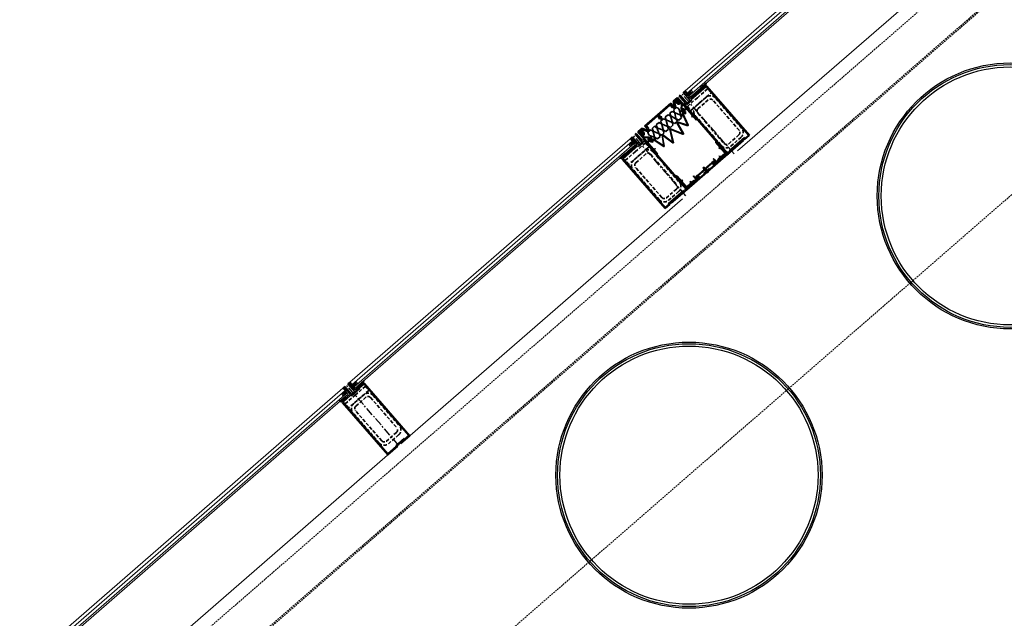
# Model space of a CAD drawing. Header units: millimetres. Extents: x 98667 to 994031, y -2704 to 533009.
# Tile 100 of 153: x 466276 to 469977, y 263790 to 266040. Entities that reach past the tile are written whole.
import ezdxf

# ---------------------------------------------------------------- set-up
doc = ezdxf.new("R2010")
doc.units = ezdxf.units.MM
for name, pattern in [('AP03000E0$0$AWB25X10$0$CENTER', [2, 1.25, -0.25, 0.25, -0.25]), ('AP03000E0$0$CENTER', [50.8, 31.75, -6.35, 6.35, -6.35]), ('AP03000E0$0$HIDDEN', [9.525, 6.35, -3.175]), ('AP03000E0$0$HIDDENX2', [19.05, 12.7, -6.35])]:
    doc.linetypes.add(name, pattern=pattern)
doc.layers.add('A-COL ENCLOUSER INNER', color=1, linetype='Continuous')
doc.layers.add('A-COL ENCLOUSER OUTER', color=6, linetype='Continuous')
for name, color, linetype, lineweight in [('AP03000E0$0$A-FLOR-EDGE', 1, 'AP03000E0$0$HIDDENX2', 15), ('AP03000E0$0$A-GLAZ-FULL-EXTR', 2, 'Continuous', 20), ('AP03000E0$0$A-GLAZ-MULL-EXTR', 3, 'Continuous', 35), ('AP03000E0$0$A-WALL-FNSH', 1, 'Continuous', 15)]:
    doc.layers.add(name, color=color, linetype=linetype, lineweight=lineweight)
doc.layers.add('AP03000E0$0$A-Slab Edge Guide', color=55, linetype='Continuous', lineweight=15, plot=False)

msp = doc.modelspace()

# ---------------------------------------------------------------- linework, layer by layer
at = {"color": 251, "linetype": 'AP03000E0$0$CENTER'}
for p, q in [((468961.1, 265535.3), (468764.3, 265761.7)), ((468779.9, 265377.8), (468583.1, 265604.2)), ((467701.1, 264440), (467504.3, 264666.4))]:
    msp.add_line(p, q, dxfattribs=at)
at = {"layer": 'A-COL ENCLOUSER INNER', "color": 251}
for centre, radius in [((469999.1, 265377.6), 494), ((469999.1, 265377.6), 485), ((468791.6, 264327.9), 494), ((468791.6, 264327.9), 485)]:
    msp.add_circle(centre, radius, dxfattribs=at)
at = {"layer": 'A-COL ENCLOUSER OUTER', "color": 251}
for centre in [(469999.1, 265377.6), (468791.6, 264327.9)]:
    msp.add_circle(centre, 500, dxfattribs=at)
at = {"layer": 'AP03000E0$0$A-FLOR-EDGE', "color": 251, "linetype": 'AP03000E0$0$HIDDEN'}
msp.add_line((461507.2, 258989.4), (576977.7, 359366.5), dxfattribs=at)
at = {"layer": 'AP03000E0$0$A-GLAZ-FULL-EXTR', "color": 251}
for p, q in [((468777.5, 265773.2), (469883.1, 266734.3)), ((469891, 266725.2), (468785.3, 265764.1)), ((468793.2, 265755.1), (469898.9, 266716.2)), ((469902.8, 266711.7), (468797.1, 265750.5)), ((468974.3, 265546.8), (470079.9, 266507.9)), ((468785.3, 265764.1), (468777.5, 265773.2)), ((468785.3, 265764.1), (468794.4, 265772)), ((468794.4, 265772), (468802.3, 265762.9)), ((468796.4, 265769.7), (468800.9, 265773.7)), ((468800.3, 265765.2), (468796.4, 265769.7)), ((468798.9, 265775.9), (468806.8, 265766.9)), ((468804.8, 265769.1), (468800.3, 265765.2)), ((468800.9, 265773.7), (468804.8, 265769.1)), ((468793.2, 265755.1), (468785.3, 265764.1)), ((468802.3, 265762.9), (468793.2, 265755.1)), ((468797.1, 265750.5), (468793.2, 265755.1)), ((467517.5, 264677.9), (468569.9, 265592.8)), ((468577.8, 265583.7), (467525.4, 264668.9)), ((468577.8, 265583.7), (468568.7, 265575.8)), ((468569.9, 265592.8), (468577.8, 265583.7)), ((468585.7, 265574.6), (468577.8, 265583.7)), ((467533.3, 264659.8), (468585.7, 265574.6)), ((468589.6, 265570.1), (467537.2, 264655.3)), ((468564.2, 265571.9), (468572.1, 265562.8)), ((468570.7, 265573.6), (468566.2, 265569.6)), ((468566.2, 265569.6), (468570.1, 265565.1)), ((468568.7, 265575.8), (468576.6, 265566.8)), ((468570.1, 265565.1), (468574.6, 265569)), ((468574.6, 265569), (468570.7, 265573.6)), ((468576.6, 265566.8), (468585.7, 265574.6)), ((468585.7, 265574.6), (468589.6, 265570.1)), ((467714.3, 264451.5), (468766.7, 265366.3)), ((467525.4, 264668.9), (467517.5, 264677.9)), ((467525.4, 264668.9), (467534.5, 264676.7)), ((467533.3, 264659.8), (467525.4, 264668.9)), ((467542.3, 264667.7), (467533.3, 264659.8)), ((467537.2, 264655.3), (467533.3, 264659.8)), ((467534.5, 264676.7), (467542.3, 264667.7)), ((467536.4, 264674.5), (467541, 264678.4)), ((467540.4, 264670), (467536.4, 264674.5)), ((467539, 264680.7), (467546.9, 264671.6)), ((467544.9, 264673.9), (467540.4, 264670)), ((467541, 264678.4), (467544.9, 264673.9)), ((466385.5, 263693.8), (467491.1, 264655)), ((467499, 264645.9), (466393.3, 263684.8)), ((466401.2, 263675.7), (467506.9, 264636.9)), ((467510.8, 264632.3), (466405.1, 263671.2)), ((467485.4, 264634.1), (467493.3, 264625)), ((467491.9, 264635.8), (467487.4, 264631.8)), ((467487.4, 264631.8), (467491.3, 264627.3)), ((467499, 264645.9), (467489.9, 264638)), ((467489.9, 264638), (467497.8, 264629)), ((467491.1, 264655), (467499, 264645.9)), ((467491.3, 264627.3), (467495.8, 264631.2)), ((467495.8, 264631.2), (467491.9, 264635.8)), ((467497.8, 264629), (467506.9, 264636.9)), ((467506.9, 264636.9), (467499, 264645.9)), ((467506.9, 264636.9), (467510.8, 264632.3)), ((466582.3, 263467.4), (467687.9, 264428.6))]:
    msp.add_line(p, q, dxfattribs=at)
at = {"layer": 'AP03000E0$0$A-GLAZ-FULL-EXTR', "color": 251, "linetype": 'Continuous'}
for p, q in [((468788.5, 265760.5), (468788.5, 265766.9)), ((468788.8, 265767.2), (468798.6, 265767.1)), ((468791.6, 265756.9), (468791.7, 265769.6)), ((468792.5, 265770.3), (468795.9, 265770.3)), ((468794.8, 265756.4), (468794.9, 265771.5)), ((468798, 265759.2), (468798, 265767.8)), ((468785.4, 265764), (468801.4, 265763.9)), ((468788.2, 265760.8), (468799.8, 265760.8)), ((468791, 265757.6), (468796.1, 265757.6)), ((468801.2, 265762), (468801.2, 265764.2)), ((468574.4, 265580.7), (468580.4, 265580.7)), ((468575, 265568.7), (468575, 265581.3)), ((468578.1, 265568.1), (468578.2, 265583.2)), ((468570, 265574.4), (468585.3, 265574.3)), ((468570.7, 265577.6), (468583.2, 265577.5)), ((468571.8, 265572.3), (468571.8, 265578.5)), ((468572.8, 265571.2), (468581.7, 265571.2)), ((468575.5, 265568), (468578, 265568)), ((468581.3, 265570.9), (468581.4, 265579.6)), ((468584.5, 265573.6), (468584.5, 265576)), ((467526.7, 264667.4), (467526.7, 264670)), ((467526.7, 264667.4), (467542, 264667.4)), ((467527.4, 264670.6), (467539.9, 264670.5)), ((467529.4, 264664.2), (467538.3, 264664.2)), ((467529.8, 264663.8), (467529.9, 264672.8)), ((467531, 264673.7), (467537.1, 264673.7)), ((467532.2, 264661), (467534.7, 264661)), ((467533, 264660.1), (467533.1, 264675.5)), ((467536.2, 264662.3), (467536.2, 264674.7)), ((467539.4, 264665.1), (467539.4, 264671.1)), ((467491, 264639), (467505.1, 264638.9)), ((467491.6, 264636.1), (467491.6, 264639.5)), ((467491.9, 264635.8), (467505.6, 264635.8)), ((467494.6, 264632.6), (467502, 264632.6)), ((467494.7, 264642.1), (467502.3, 264642.1)), ((467494.8, 264632.4), (467494.8, 264642.3)), ((467497.4, 264629.4), (467498.3, 264629.4)), ((467498, 264629.1), (467498, 264645.1)), ((467498.3, 264645.3), (467499.5, 264645.3)), ((467501.1, 264631.9), (467501.2, 264643.4)), ((467504.3, 264634.6), (467504.3, 264639.7))]:
    msp.add_line(p, q, dxfattribs=at)
at = {"layer": 'AP03000E0$0$A-GLAZ-MULL-EXTR', "color": 251}
for p, q in [((468769.9, 265766.6), (468773.7, 265769.9)), ((468796.2, 265736.4), (468769.9, 265766.6)), ((468773.7, 265769.9), (468796.7, 265743.5)), ((468796.7, 265743.5), (468855.1, 265794.3)), ((468856.2, 265788.6), (468799.9, 265739.7)), ((468834.9, 265783.3), (468855.6, 265801.4)), ((468838.2, 265779.6), (468834.9, 265783.3)), ((468855.1, 265794.3), (468838.2, 265779.6)), ((468855.6, 265801.4), (468855.1, 265794.3)), ((468855.1, 265794.3), (468858.4, 265790.5)), ((468893.6, 265745.6), (468856.2, 265788.6)), ((468858.4, 265790.5), (469019.2, 265605.6)), ((468754.8, 265753.5), (468758.6, 265756.8)), ((468777.8, 265727.1), (468754.8, 265753.5)), ((468758.6, 265756.8), (468784.8, 265726.6)), ((468781.4, 265723.6), (468796.2, 265736.4)), ((468801.9, 265737.4), (468783.4, 265721.4)), ((468799.9, 265739.7), (468801.9, 265737.4)), ((469014.9, 265605.9), (468893.6, 265745.6)), ((468719.6, 265689), (468726.9, 265695.3)), ((468726.9, 265695.3), (468734.2, 265692.3)), ((468734.2, 265692.3), (468737.9, 265688.1)), ((468734.3, 265701.8), (468743.9, 265710.1)), ((468736.3, 265694.2), (468734.3, 265701.8)), ((468740, 265689.9), (468736.3, 265694.2)), ((468743.9, 265710.1), (468751.2, 265707.1)), ((468751.2, 265707.1), (468754.8, 265702.8)), ((468754.8, 265702.8), (468759.6, 265684.6)), ((468765.1, 265705.6), (468766.3, 265722.1)), ((468770.4, 265705.3), (468765.1, 265705.6)), ((468766.3, 265722.1), (468767.3, 265723.1)), ((468767.3, 265723.1), (468780.9, 265707.5)), ((468772.1, 265722.2), (468777.8, 265727.1)), ((468775.4, 265718.4), (468772.1, 265722.2)), ((468775.6, 265702.9), (468774.5, 265703)), ((468936.1, 265533.5), (468775.4, 265718.4)), ((468780.9, 265707.5), (468775.6, 265702.9)), ((468784.8, 265726.6), (468777.7, 265720.3)), ((468777.7, 265720.3), (468777.7, 265720.3)), ((468777.7, 265720.3), (468815.1, 265677.3)), ((468783.4, 265721.4), (468781.4, 265723.6)), ((468685.7, 265659.5), (468695.2, 265667.8)), ((468687.6, 265651.8), (468685.7, 265659.5)), ((468695.2, 265667.8), (468702.5, 265664.8)), ((468702.5, 265664.8), (468706.2, 265660.5)), ((468702.6, 265674.2), (468712.2, 265682.5)), ((468704.6, 265666.6), (468702.6, 265674.2)), ((468708.3, 265662.4), (468704.6, 265666.6)), ((468706.2, 265660.5), (468710.9, 265642.3)), ((468725.7, 265655.2), (468708.3, 265662.4)), ((468712.2, 265682.5), (468719.5, 265679.5)), ((468719.5, 265679.5), (468723.2, 265675.3)), ((468721.6, 265681.4), (468719.6, 265689)), ((468725.3, 265677.1), (468721.6, 265681.4)), ((468723.2, 265675.3), (468727.9, 265657)), ((468740.5, 265667.9), (468725.3, 265677.1)), ((468729.4, 265650.9), (468725.7, 265655.2)), ((468727.9, 265657), (468731.6, 265652.8)), ((468737.9, 265688.1), (468742.6, 265669.8)), ((468738.8, 265649.8), (468748.4, 265658.1)), ((468757.4, 265682.7), (468740, 265689.9)), ((468744.1, 265663.7), (468740.5, 265667.9)), ((468742.6, 265669.8), (468746.3, 265665.5)), ((468748.4, 265658.1), (468744.1, 265663.7)), ((468746.3, 265665.5), (468753.5, 265662.5)), ((468753.5, 265662.5), (468763.1, 265670.9)), ((468761.1, 265678.5), (468757.4, 265682.7)), ((468759.6, 265684.6), (468763.3, 265680.3)), ((468763.1, 265670.9), (468761.1, 265678.5)), ((468763.3, 265680.3), (468770.5, 265677.3)), ((468802.8, 265682.2), (468802.1, 265681.6)), ((468802.1, 265681.6), (468808.7, 265674)), ((468802.8, 265682.2), (468809.4, 265674.7)), ((468804.1, 265679.3), (468803.3, 265678.7)), ((468803.3, 265678.7), (468805.9, 265675.6)), ((468806.7, 265676.3), (468805.9, 265675.6)), ((468809.4, 265674.7), (468808.7, 265674)), ((468815.1, 265677.3), (468936.4, 265537.7)), ((468637, 265617.1), (468646.6, 265625.4)), ((468646.6, 265625.4), (468653.8, 265622.5)), ((468653.8, 265622.5), (468657.5, 265618.2)), ((468654, 265631.9), (468662.4, 265639.2)), ((468655.9, 265624.3), (468654, 265631.9)), ((468659.6, 265620), (468655.9, 265624.3)), ((468657.5, 265618.2), (468662.2, 265600)), ((468677.1, 265612.8), (468659.6, 265620)), ((468662.4, 265639.2), (468668.5, 265635.2)), ((468668.5, 265635.2), (468672.2, 265631)), ((468668.7, 265644.7), (468678.3, 265653)), ((468670.7, 265637.1), (468668.7, 265644.7)), ((468674.4, 265632.8), (468670.7, 265637.1)), ((468672.2, 265631), (468678.1, 265613.7)), ((468691.8, 265625.6), (468674.4, 265632.8)), ((468678.3, 265653), (468685.5, 265650)), ((468685.5, 265650), (468689.2, 265645.8)), ((468691.3, 265647.6), (468687.6, 265651.8)), ((468689.2, 265645.8), (468693.9, 265627.5)), ((468708.8, 265640.4), (468691.3, 265647.6)), ((468695.5, 265621.4), (468691.8, 265625.6)), ((468693.9, 265627.5), (468697.6, 265623.2)), ((468697.4, 265613.8), (468695.5, 265621.4)), ((468697.6, 265623.2), (468704.9, 265620.2)), ((468704.9, 265620.2), (468714.4, 265628.6)), ((468712.4, 265636.2), (468708.8, 265640.4)), ((468710.9, 265642.3), (468714.6, 265638)), ((468714.4, 265628.6), (468712.4, 265636.2)), ((468714.6, 265638), (468721.8, 265635)), ((468721.8, 265635), (468731.4, 265643.3)), ((468731.4, 265643.3), (468729.4, 265650.9)), ((468731.6, 265652.8), (468738.8, 265649.8)), ((468577.5, 265599.3), (468573.7, 265596)), ((468573.7, 265596), (468596.7, 265569.6)), ((468603.7, 265569.1), (468577.5, 265599.3)), ((468592.6, 265612.4), (468588.8, 265609.2)), ((468588.8, 265609.2), (468615, 265579)), ((468615.5, 265586), (468592.6, 265612.4)), ((468618.4, 265581.9), (468603.7, 265569.1)), ((468615, 265579), (468622.2, 265585.2)), ((468621.2, 265590.9), (468615.5, 265586)), ((468620.4, 265579.7), (468618.4, 265581.9)), ((468624.5, 265587.2), (468621.2, 265590.9)), ((468622.2, 265585.2), (468622.2, 265585.2)), ((468622.2, 265585.2), (468659.6, 265542.2)), ((468785.2, 265402.3), (468624.5, 265587.2)), ((468639, 265609.5), (468637, 265617.1)), ((468642.7, 265605.3), (468639, 265609.5)), ((468660.1, 265598.1), (468642.7, 265605.3)), ((468663.8, 265593.8), (468660.1, 265598.1)), ((468662.2, 265600), (468665.9, 265595.7)), ((468665.7, 265586.2), (468663.8, 265593.8)), ((468665.9, 265595.7), (468673.2, 265592.7)), ((468673.2, 265592.7), (468682.7, 265601)), ((468680.8, 265608.6), (468677.1, 265612.8)), ((468678.1, 265613.7), (468681.8, 265609.5)), ((468682.7, 265601), (468680.8, 265608.6)), ((468681.8, 265609.5), (468689, 265606.5)), ((468689, 265606.5), (468697.4, 265613.8)), ((468996.5, 265586), (468936.1, 265533.5)), ((468936.4, 265537.7), (468994.6, 265588.2)), ((468942, 265546.5), (469000.1, 265597.1)), ((468998.3, 265591.5), (468944, 265544.3)), ((468994.6, 265588.2), (468996.5, 265586)), ((469000.3, 265589.2), (468998.3, 265591.5)), ((469000.1, 265597.1), (469002.1, 265594.8)), ((469019.2, 265605.6), (469000.3, 265589.2)), ((469002.1, 265594.8), (469014.9, 265605.9)), ((468596.7, 265569.6), (468538.2, 265518.8)), ((468543.7, 265517), (468599.9, 265565.8)), ((468599.9, 265565.8), (468601.9, 265563.6)), ((468601.9, 265563.6), (468620.4, 265579.7)), ((468656.4, 265555), (468657.2, 265555.6)), ((468656.4, 265555), (468663, 265547.4)), ((468657.2, 265555.6), (468663.7, 265548.1)), ((468659.2, 265553.4), (468659.9, 265554)), ((468659.9, 265554), (468662.5, 265551)), ((468661.8, 265550.3), (468662.5, 265551)), ((468663, 265547.4), (468663.7, 265548.1)), ((468905.5, 265563.2), (468904.8, 265562.6)), ((468904.8, 265562.6), (468911.3, 265555)), ((468905.5, 265563.2), (468912.1, 265555.7)), ((468906.7, 265560.3), (468906, 265559.6)), ((468906, 265559.6), (468908.6, 265556.6)), ((468906.8, 265567.2), (468912, 265561.2)), ((468909.4, 265557.3), (468908.6, 265556.6)), ((468912.1, 265555.7), (468911.3, 265555)), ((468944, 265544.3), (468942, 265546.5)), ((468551.9, 265537.3), (468531.1, 265519.3)), ((468531.1, 265519.3), (468538.2, 265518.8)), ((468538.2, 265518.8), (468555.1, 265533.5)), ((468538.2, 265518.8), (468541.4, 265515)), ((468541.4, 265515), (468702.2, 265330.1)), ((468581.1, 265474), (468543.7, 265517)), ((468555.1, 265533.5), (468551.9, 265537.3)), ((468659.6, 265542.2), (468781, 265402.6)), ((468912.4, 265526.5), (468904.9, 265520)), ((468905.5, 265519.2), (468904.9, 265520)), ((468913.1, 265525.8), (468905.5, 265519.2)), ((468909.5, 265525.3), (468906.5, 265522.7)), ((468907.1, 265522), (468906.5, 265522.7)), ((468910.2, 265524.6), (468909.5, 265525.3)), ((468913.1, 265525.8), (468912.4, 265526.5)), ((468702.5, 265334.3), (468581.1, 265474)), ((468845, 265470.7), (468843.5, 265472.2)), ((468847.4, 265472.8), (468845.9, 265474.3)), ((468852.2, 265477), (468850.7, 265478.5)), ((468854.6, 265479.1), (468853.1, 265480.6)), ((468859.4, 265483.3), (468857.9, 265484.8)), ((468861.8, 265485.3), (468860.3, 265486.8)), ((468866.6, 265489.5), (468865.1, 265491)), ((468869, 265491.6), (468867.5, 265493.1)), ((468873.8, 265495.8), (468872.3, 265497.3)), ((468876.2, 265497.9), (468874.7, 265499.4)), ((468881, 265502), (468879.5, 265503.5)), ((468883.4, 265504.1), (468881.9, 265505.6)), ((468760, 265436.7), (468760.8, 265437.4)), ((468760, 265436.7), (468766.6, 265429.2)), ((468760.8, 265437.4), (468767.3, 265429.8)), ((468762.7, 265435.1), (468763.5, 265435.8)), ((468763.5, 265435.8), (468766.1, 265432.8)), ((468765.4, 265432.1), (468766.1, 265432.8)), ((468818.5, 265447.8), (468817, 265449.3)), ((468823.3, 265451.9), (468821.9, 265453.4)), ((468825.7, 265454), (468824.3, 265455.5)), ((468830.5, 265458.2), (468829.1, 265459.7)), ((468832.9, 265460.3), (468831.5, 265461.8)), ((468837.8, 265464.5), (468836.3, 265466)), ((468840.2, 265466.6), (468838.7, 265468)), ((468771.5, 265398.3), (468713.3, 265347.7)), ((468719.1, 265348.8), (468773.4, 265396)), ((468781, 265402.6), (468722.9, 265352)), ((468724.8, 265349.8), (468785.2, 265402.3)), ((468766.6, 265429.2), (468767.3, 265429.8)), ((468773.4, 265396), (468771.5, 265398.3)), ((468795.4, 265424.8), (468802.9, 265431.4)), ((468796, 265424), (468795.4, 265424.8)), ((468796, 265424), (468803.6, 265430.6)), ((468797, 265427.5), (468800, 265430.1)), ((468797.6, 265426.8), (468797, 265427.5)), ((468800.6, 265429.4), (468800, 265430.1)), ((468803.6, 265430.6), (468802.9, 265431.4)), ((468702.2, 265330.1), (468721, 265346.5)), ((468715.3, 265345.5), (468702.5, 265334.3)), ((468713.3, 265347.7), (468715.3, 265345.5)), ((468721, 265346.5), (468719.1, 265348.8)), ((468722.9, 265352), (468724.8, 265349.8)), ((467498.7, 264661.5), (467494.9, 264658.2)), ((467494.9, 264658.2), (467517.9, 264631.8)), ((467524.9, 264631.3), (467498.7, 264661.5)), ((467513.8, 264674.6), (467510, 264671.4)), ((467510, 264671.4), (467536.2, 264641.2)), ((467536.7, 264648.2), (467513.8, 264674.6)), ((467552.8, 264655.6), (467524.9, 264631.3)), ((467568.8, 264676.1), (467536.7, 264648.2)), ((467540, 264644.5), (467569.8, 264670.4)), ((467548.5, 264665.1), (467569.3, 264683.2)), ((467551.8, 264661.4), (467548.5, 264665.1)), ((467568.8, 264676.1), (467551.8, 264661.4)), ((467554.8, 264653.3), (467552.8, 264655.6)), ((467569.3, 264683.2), (467568.8, 264676.1)), ((467572.1, 264672.3), (467568.8, 264676.1)), ((467569.8, 264670.4), (467607.2, 264627.4)), ((467742.7, 264476.1), (467572.1, 264672.3)), ((467499.5, 264622.5), (467478.7, 264604.4)), ((467517.9, 264631.8), (467485.8, 264603.9)), ((467485.8, 264603.9), (467502.8, 264618.7)), ((467491.3, 264602.1), (467521.1, 264628.1)), ((467502.8, 264618.7), (467499.5, 264622.5)), ((467521.1, 264628.1), (467523.1, 264625.8)), ((467523.1, 264625.8), (467554.8, 264653.3)), ((467536.2, 264641.2), (467540, 264644.5)), ((467607.2, 264627.4), (467738.4, 264476.4)), ((467478.7, 264604.4), (467485.8, 264603.9)), ((467485.8, 264603.9), (467489.1, 264600.2)), ((467489.1, 264600.2), (467659.6, 264403.9)), ((467528.7, 264559.1), (467491.3, 264602.1)), ((467659.9, 264408.2), (467528.7, 264559.1)), ((467738.4, 264476.4), (467706.7, 264448.9)), ((467708.7, 264446.6), (467742.7, 264476.1)), ((467659.6, 264403.9), (467697.4, 264436.8)), ((467691.6, 264435.7), (467659.9, 264408.2)), ((467721.4, 264465.6), (467689.7, 264438)), ((467689.7, 264438), (467691.6, 264435.7)), ((467695.4, 264439), (467723.3, 264463.3)), ((467697.4, 264436.8), (467695.4, 264439)), ((467706.7, 264448.9), (467708.7, 264446.6)), ((467723.3, 264463.3), (467721.4, 264465.6))]:
    msp.add_line(p, q, dxfattribs=at)
at = {"layer": 'AP03000E0$0$A-GLAZ-MULL-EXTR', "color": 251, "linetype": 'AP03000E0$0$HIDDENX2'}
for p, q in [((468861.2, 265779.7), (468823.5, 265746.9)), ((468874.3, 265764.6), (468861.2, 265779.7)), ((468823.5, 265746.9), (468785.7, 265714.1)), ((468798.9, 265699), (468874.3, 265764.6)), ((468855.5, 265748.2), (468817.7, 265715.4)), ((468863.7, 265738.8), (468825.9, 265706)), ((468979.7, 265624.4), (468881.3, 265737.6)), ((468989.1, 265632.6), (468890.7, 265745.8)), ((468785.7, 265714.1), (468798.9, 265699)), ((468815.3, 265680.2), (468913.7, 265566.9)), ((468824.7, 265688.4), (468923.1, 265575.1)), ((468940.7, 265573.9), (468978.5, 265606.7)), ((468948.9, 265564.5), (468986.7, 265597.3)), ((468551.8, 265510.7), (468589.5, 265543.5)), ((468640.4, 265561.2), (468564.9, 265495.6)), ((468583.8, 265512), (468621.5, 265544.8)), ((468589.5, 265543.5), (468627.3, 265576.3)), ((468627.3, 265576.3), (468640.4, 265561.2)), ((468564.9, 265495.6), (468551.8, 265510.7)), ((468592, 265502.6), (468629.7, 265535.4)), ((468647.3, 265534.2), (468745.8, 265421)), ((468656.8, 265542.4), (468755.2, 265429.2)), ((468679.7, 265363.6), (468581.3, 265476.8)), ((468689.1, 265371.8), (468590.7, 265485)), ((468744.5, 265403.3), (468706.8, 265370.5)), ((468752.7, 265393.9), (468715, 265361.1)), ((467537.1, 264628.7), (467574.9, 264661.5)), ((467574.9, 264661.5), (467588, 264646.4)), ((467499.4, 264595.9), (467537.1, 264628.7)), ((467588, 264646.4), (467512.5, 264580.8)), ((467531.4, 264597.2), (467569.1, 264630)), ((467539.6, 264587.8), (467577.3, 264620.6)), ((467595, 264619.4), (467693.4, 264506.1)), ((467604.4, 264627.6), (467702.8, 264514.3)), ((467512.5, 264580.8), (467499.4, 264595.9)), ((467627.3, 264448.7), (467528.9, 264561.9)), ((467636.8, 264456.9), (467538.3, 264570.1)), ((467692.1, 264488.5), (467654.4, 264455.7)), ((467700.3, 264479.1), (467662.6, 264446.3))]:
    msp.add_line(p, q, dxfattribs=at)
at = {"layer": 'AP03000E0$0$A-GLAZ-MULL-EXTR', "color": 251, "linetype": 'Continuous'}
for p, q in [((468836.4, 265784.7), (468839.7, 265780.9)), ((468855.4, 265797.5), (468836.7, 265781.3)), ((468838.8, 265786.8), (468842.1, 265783)), ((468841.2, 265788.9), (468844.5, 265785.1)), ((468843.6, 265790.9), (468846.9, 265787.2)), ((468846, 265793), (468849.3, 265789.2)), ((468848.4, 265795.1), (468851.7, 265791.3)), ((468850.8, 265797.2), (468854.1, 265793.4)), ((468853.2, 265799.3), (468855.3, 265796.8)), ((468855.6, 265801.4), (468855.6, 265801.3)), ((468747.1, 265746.7), (468732.3, 265733.9)), ((468732.3, 265733.9), (468738.1, 265710.6)), ((468736.5, 265732.3), (468741.6, 265711.4)), ((468741.5, 265737.8), (468736.7, 265733.6)), ((468738.5, 265735.1), (468740.8, 265737.2)), ((468747.7, 265724.6), (468738.5, 265735.1)), ((468740.8, 265737.2), (468750, 265726.6)), ((468741.9, 265738.1), (468744.5, 265735)), ((468744.5, 265735), (468743.5, 265734.2)), ((468743.5, 265734.2), (468744.4, 265733.2)), ((468744.4, 265733.2), (468746.2, 265733.1)), ((468744.8, 265740.6), (468748.9, 265744.2)), ((468747.4, 265737.6), (468744.8, 265740.6)), ((468745.5, 265741.3), (468747.9, 265743.3)), ((468754.7, 265730.7), (468745.5, 265741.3)), ((468746.2, 265733.1), (468747.2, 265731.9)), ((468747.2, 265731.9), (468746.2, 265731.1)), ((468746.2, 265731.1), (468747.1, 265730.1)), ((468748, 265747.6), (468746.9, 265746.6)), ((468746.9, 265746.6), (468820, 265662.5)), ((468747.1, 265730.1), (468748.9, 265730)), ((468748.3, 265738.3), (468747.4, 265737.6)), ((468747.9, 265743.3), (468766.3, 265722.1)), ((468821.1, 265663.5), (468748, 265747.6)), ((468749.3, 265737.1), (468748.3, 265738.3)), ((468748.9, 265730), (468749.9, 265728.8)), ((468749.9, 265728.8), (468748.9, 265728)), ((468749.1, 265735.6), (468749.3, 265737.1)), ((468750.1, 265734.5), (468749.1, 265735.6)), ((468751, 265735.2), (468750.1, 265734.5)), ((468752, 265734), (468751, 265735.2)), ((468751.8, 265732.5), (468752, 265734)), ((468752.8, 265731.3), (468751.8, 265732.5)), ((468753.6, 265732.1), (468752.8, 265731.3)), ((468754.6, 265730.9), (468753.6, 265732.1)), ((468754.1, 265727), (468754.6, 265730.9)), ((468722.9, 265725.8), (468673.7, 265683)), ((468719.4, 265718.6), (468678, 265682.6)), ((468721.4, 265718.4), (468729.5, 265709)), ((468722.9, 265725.8), (468736.7, 265709.9)), ((468727.6, 265713.9), (468724.6, 265717.4)), ((468724.7, 265719.1), (468724.8, 265719.1)), ((468729.5, 265715.6), (468726.5, 265719)), ((468729.3, 265713.8), (468729.4, 265713.8)), ((468731.3, 265710.6), (468729.5, 265709)), ((468731.3, 265710.6), (468734, 265707.5)), ((468748.9, 265728), (468749.8, 265727)), ((468749.8, 265727), (468754.1, 265727)), ((468758.2, 265725.4), (468756.5, 265723.9)), ((468762.9, 265721.3), (468759.3, 265725.4)), ((468761.1, 265695.8), (468761.3, 265698.1)), ((468768.9, 265695.2), (468761.1, 265695.8)), ((468761.3, 265698.1), (468762.9, 265699.5)), ((468761.7, 265704.3), (468762.9, 265721.3)), ((468767.4, 265702.4), (468761.7, 265704.3)), ((468762.9, 265699.5), (468764.3, 265697.9)), ((468764.3, 265697.9), (468769.8, 265697.5)), ((468766.3, 265722.1), (468765.1, 265705.6)), ((468765.1, 265705.6), (468770.4, 265705.3)), ((468766.8, 265686.2), (468767.4, 265695.1)), ((468770.2, 265702.2), (468767.4, 265702.4)), ((468767.4, 265695.1), (468768.6, 265695)), ((468768.6, 265695), (468768.5, 265693.3)), ((468768.5, 265693.3), (468770.1, 265693.2)), ((468768.8, 265693.5), (468768.9, 265695.2)), ((468770.3, 265693.4), (468768.8, 265693.5)), ((468770.1, 265693.2), (468770.9, 265693.9)), ((468771.2, 265694.1), (468770.3, 265693.4)), ((468770.9, 265693.9), (468771.6, 265693.1)), ((468771.9, 265693.3), (468771.2, 265694.1)), ((468771.6, 265693.1), (468772.5, 265693.8)), ((468772.7, 265694), (468771.9, 265693.3)), ((468772.5, 265693.8), (468775, 265690.9)), ((468775.8, 265693.8), (468772.7, 265694)), ((468775.1, 265695.4), (468778.6, 265695.1)), ((468781.2, 265703.7), (468775.4, 265698.6)), ((468775.6, 265702.9), (468780.3, 265707)), ((468776.3, 265689.1), (468776.5, 265692.9)), ((468778.6, 265695.1), (468778, 265686.6)), ((468781.4, 265706.9), (468785, 265702.8)), ((468783.8, 265701.8), (468782.3, 265703.6)), ((468785, 265702.8), (468783.8, 265701.8)), ((468624.5, 265640.2), (468673.7, 265683)), ((468632.1, 265642.6), (468673.5, 265678.6)), ((468673.5, 265678.6), (468679.9, 265671.3)), ((468677.6, 265669.3), (468679.9, 265671.3)), ((468677.6, 265669.3), (468678.4, 265668.4)), ((468678, 265682.6), (468684.4, 265675.2)), ((468686.5, 265665.7), (468678.4, 265668.4)), ((468682.6, 265670.7), (468679.7, 265674.2)), ((468684.5, 265672.4), (468681.6, 265675.8)), ((468684.4, 265675.2), (468686.7, 265677.2)), ((468684.4, 265670.6), (468684.4, 265670.6)), ((468686.7, 265677.2), (468687.5, 265676.3)), ((468689.1, 265667.9), (468687.5, 265676.3)), ((468689.1, 265667.9), (468689, 265667.3)), ((468768.7, 265612.3), (468745.2, 265654.3)), ((468746.9, 265656.5), (468786.3, 265643.3)), ((468786.9, 265641.6), (468747.6, 265654.8)), ((468786.9, 265644), (468766.8, 265686.2)), ((468768.3, 265689.4), (468768.1, 265687)), ((468768.1, 265687), (468788.6, 265643.7)), ((468768.3, 265687.3), (468768.5, 265689.6)), ((468769.8, 265689.3), (468768.3, 265689.4)), ((468778, 265686.6), (468768.3, 265687.3)), ((468768.5, 265689.6), (468770.1, 265689.5)), ((468770.5, 265688.4), (468769.8, 265689.3)), ((468770.1, 265689.5), (468770.8, 265688.6)), ((468771.4, 265689.2), (468770.5, 265688.4)), ((468770.8, 265688.6), (468771.6, 265689.4)), ((468772.1, 265688.3), (468771.4, 265689.2)), ((468771.6, 265689.4), (468772.3, 265688.5)), ((468775, 265690.9), (468772.1, 265688.3)), ((468772.3, 265688.5), (468775.4, 265688.3)), ((468820, 265662.5), (468821.1, 265663.5)), ((468599.4, 265618.3), (468600.5, 265619.3)), ((468672.4, 265534.3), (468599.4, 265618.3)), ((468600.5, 265619.3), (468615.1, 265632)), ((468602.5, 265617), (468600.5, 265619.3)), ((468600.5, 265619.3), (468673.6, 265535.3)), ((468606.7, 265620.6), (468602.5, 265617)), ((468605.9, 265619.9), (468603.5, 265617.9)), ((468603.5, 265617.9), (468621.9, 265596.7)), ((468615.1, 265609.3), (468605.9, 265619.9)), ((468609.4, 265617.5), (468606.7, 265620.6)), ((468608.6, 265616.8), (468609.4, 265617.5)), ((468609.6, 265623.1), (468614.8, 265627.7)), ((468609.6, 265623.1), (468612.3, 265620.1)), ((468612.9, 265626), (468610.6, 265624)), ((468610.6, 265624), (468619.8, 265613.4)), ((468612.3, 265620.1), (468613.3, 265620.9)), ((468622.1, 265615.4), (468612.9, 265626)), ((468613.3, 265620.9), (468614.1, 265619.9)), ((468614.1, 265619.9), (468614, 265618.1)), ((468614, 265618.1), (468615, 265617)), ((468615, 265617), (468616, 265617.8)), ((468615.1, 265632), (468637.4, 265623.1)), ((468616, 265617.8), (468616.8, 265616.8)), ((468616.1, 265627.7), (468636.1, 265619.7)), ((468624.5, 265640.2), (468638.3, 265624.3)), ((468624.7, 265640.4), (468624.6, 265640)), ((468633.6, 265632.3), (468630.7, 265635.7)), ((468630.8, 265637.4), (468630.8, 265637.4)), ((468631.9, 265640.7), (468640.1, 265631.3)), ((468635.5, 265633.9), (468632.6, 265637.3)), ((468635.4, 265632.2), (468635.4, 265632.1)), ((468638.3, 265629.7), (468640.1, 265631.3)), ((468638.3, 265629.7), (468641, 265626.7)), ((468640, 265631.4), (468640, 265631.2)), ((468731.2, 265579.5), (468719.1, 265628.7)), ((468720.7, 265628.1), (468732.9, 265578.6)), ((468721.1, 265630.4), (468768, 265611.5)), ((468768.7, 265609.8), (468721.4, 265628.7)), ((468747.1, 265654.1), (468770.6, 265611.8)), ((468609.6, 265615.7), (468608.6, 265616.8)), ((468611.1, 265615.6), (468609.6, 265615.7)), ((468612.1, 265614.4), (468611.1, 265615.6)), ((468611.3, 265613.7), (468612.1, 265614.4)), ((468612.3, 265612.6), (468611.3, 265613.7)), ((468613.8, 265612.5), (468612.3, 265612.6)), ((468614.8, 265611.3), (468613.8, 265612.5)), ((468614, 265610.6), (468614.8, 265611.3)), ((468614.9, 265609.5), (468614, 265610.6)), ((468618.9, 265609.5), (468614.9, 265609.5)), ((468616.8, 265616.8), (468616.7, 265615)), ((468616.7, 265615), (468617.7, 265613.9)), ((468617.7, 265613.9), (468618.7, 265614.7)), ((468618.7, 265614.7), (468619.5, 265613.7)), ((468619.5, 265613.7), (468618.9, 265609.5)), ((468623.3, 265599.9), (468619.7, 265604)), ((468619.8, 265605.1), (468621.5, 265606.6)), ((468621.9, 265596.7), (468638.4, 265595.5)), ((468640.2, 265598.7), (468623.3, 265599.9)), ((468639.7, 265584.8), (468635, 265580.8)), ((468638.4, 265595.5), (468638.1, 265590.3)), ((468638.3, 265579.4), (468644, 265584.4)), ((468641.4, 265592.8), (468640.2, 265598.7)), ((468641.2, 265590), (468641.4, 265592.8)), ((468646.5, 265598.3), (468644.8, 265596.9)), ((468644.8, 265596.9), (468646.2, 265595.2)), ((468646.2, 265595.2), (468645.9, 265589.7)), ((468648.8, 265598.1), (468646.5, 265598.3)), ((468647.2, 265584.2), (468647, 265580.7)), ((468647, 265580.7), (468655.5, 265580.1)), ((468648.2, 265590.3), (468648.8, 265598.1)), ((468648.2, 265590.3), (468648.3, 265591.8)), ((468650, 265590.2), (468648.2, 265590.3)), ((468650, 265590.2), (468648.2, 265590.3)), ((468648.3, 265591.8), (468657.5, 265591.2)), ((468648.7, 265583.3), (468648.9, 265586.4)), ((468648.9, 265586.4), (468649.7, 265587.1)), ((468648.9, 265586.4), (468649.7, 265587.1)), ((468651.5, 265583.5), (468648.9, 265586.4)), ((468649, 265587.9), (468649.9, 265588.6)), ((468649, 265587.9), (468649.9, 265588.6)), ((468649.7, 265587.1), (468649, 265587.9)), ((468649.7, 265587.1), (468649, 265587.9)), ((468653.3, 265582.2), (468649.4, 265582.5)), ((468649.9, 265588.6), (468650, 265590.2)), ((468649.9, 265588.6), (468650, 265590.2)), ((468651.1, 265589), (468651, 265586.5)), ((468654.4, 265586), (468651.5, 265583.5)), ((468652.4, 265586.4), (468652.5, 265588.9)), ((468654.5, 265587.5), (468653.7, 265586.8)), ((468654.5, 265587.5), (468653.7, 265586.8)), ((468653.7, 265586.8), (468654.4, 265586)), ((468653.7, 265586.8), (468654.4, 265586)), ((468653.9, 265589.9), (468653.8, 265588.4)), ((468653.9, 265589.9), (468653.8, 265588.4)), ((468653.8, 265588.4), (468654.5, 265587.5)), ((468653.8, 265588.4), (468654.5, 265587.5)), ((468656.9, 265589.7), (468653.9, 265589.9)), ((468656.2, 265589.8), (468653.9, 265589.9)), ((468654.4, 265586), (468654.2, 265582.9)), ((468655.5, 265580.1), (468656.2, 265589.8)), ((468696.5, 265563.6), (468656.9, 265589.7)), ((468657.5, 265591.2), (468696.5, 265565.4)), ((468697.2, 265565.9), (468690.7, 265607.7)), ((468691.2, 265605.7), (468698.8, 265565.1)), ((468692, 265608.1), (468730.4, 265579)), ((468730.5, 265577.1), (468692, 265606.2)), ((468893, 265583.1), (468932.4, 265537.8)), ((468635, 265579.6), (468638.5, 265575.5)), ((468639.7, 265576.6), (468638.2, 265578.3)), ((468638.5, 265575.5), (468639.7, 265576.6)), ((468924.9, 265540.9), (468892.7, 265578)), ((468532.7, 265520.6), (468540.2, 265520.6)), ((468532.9, 265519.1), (468532.9, 265520.9)), ((468536.1, 265518.9), (468536.1, 265523.6)), ((468536.3, 265523.8), (468543.9, 265523.7)), ((468539.3, 265519.8), (468539.3, 265526.4)), ((468539.9, 265526.9), (468547.5, 265526.9)), ((468542.5, 265522.5), (468542.5, 265529.2)), ((468543.6, 265530.1), (468551.1, 265530.1)), ((468545.7, 265525.3), (468545.7, 265531.9)), ((468547.2, 265533.2), (468554.8, 265533.2)), ((468548.8, 265528.1), (468548.9, 265534.7)), ((468550.8, 265536.4), (468552.7, 265536.4)), ((468552, 265530.8), (468552.1, 265537.1)), ((468673.6, 265535.3), (468672.4, 265534.3)), ((468886.6, 265509.7), (468851.1, 265478.9)), ((468852.5, 265477.3), (468888, 265508.2)), ((468860.7, 265467.9), (468938.2, 265535.3)), ((468860.9, 265470.1), (468937.9, 265537)), ((468877.2, 265503.1), (468883.5, 265508.6)), ((468882.8, 265517.5), (468883.8, 265518.4)), ((468890.8, 265508.4), (468882.8, 265517.5)), ((468883.5, 265508.6), (468884.2, 265507.8)), ((468888.2, 265513.4), (468883.8, 265518.4)), ((468888, 265508.2), (468886.6, 265509.7)), ((468887.6, 265504.9), (468890.7, 265507.7)), ((468895.1, 265505.4), (468888.2, 265513.4)), ((468920, 265527), (468895.1, 265505.4)), ((468895.8, 265504.6), (468920.7, 265526.2)), ((468932.4, 265537.8), (468901, 265510.5)), ((468901.3, 265515.6), (468924.6, 265535.8)), ((468920.7, 265526.2), (468920, 265527)), ((468933.7, 265536.1), (468932.1, 265534.8)), ((468932.1, 265534.8), (468932.8, 265534)), ((468933.5, 265538.8), (468932.3, 265537.7)), ((468932.3, 265537.7), (468933.7, 265536.1)), ((468932.8, 265534), (468934.9, 265534.4)), ((468932.8, 265530.5), (468932.8, 265530.5)), ((468933.5, 265538.8), (468934.8, 265536.4)), ((468934.2, 265530.4), (468939.8, 265535.3)), ((468937.6, 265538.9), (468934.8, 265536.4)), ((468937.9, 265537), (468934.9, 265534.4)), ((468936.7, 265541.5), (468935.5, 265540.5)), ((468937.6, 265538.9), (468935.5, 265540.5)), ((468937.9, 265537), (468938.2, 265535.3)), ((468938.8, 265540.8), (468939.8, 265535.3)), ((468815.6, 265448), (468851.1, 265478.9)), ((468852.5, 265477.3), (468817, 265446.4)), ((468844.7, 265483.1), (468848.6, 265485)), ((468844.7, 265483.1), (468845.1, 265483.4)), ((468847.5, 265485.5), (468845.1, 265483.4)), ((468845.1, 265483.4), (468847.4, 265485.5)), ((468849.2, 265478.6), (468845.1, 265483.4)), ((468849.2, 265478.6), (468845.1, 265483.4)), ((468847.9, 265485.8), (468845.4, 265482.2)), ((468845.4, 265482.3), (468849.3, 265484.2)), ((468845.4, 265482.2), (468845.8, 265482.6)), ((468845.4, 265482.3), (468845.7, 265482.6)), ((468846, 265481.5), (468850, 265483.4)), ((468846, 265481.5), (468846.4, 265481.8)), ((468848.6, 265485), (468846.1, 265481.4)), ((468846.1, 265481.4), (468846.5, 265481.8)), ((468846.7, 265480.7), (468850.7, 265482.6)), ((468846.7, 265480.7), (468847.1, 265481)), ((468849.2, 265484.3), (468846.8, 265480.6)), ((468846.8, 265480.6), (468847.2, 265481)), ((468847.2, 265476.9), (468853.6, 265482.4)), ((468847.9, 265476.1), (468847.2, 265476.9)), ((468853.6, 265482.4), (468847.3, 265476.9)), ((468847.3, 265476.9), (468847.9, 265476.1)), ((468851.6, 265480.7), (468847.4, 265485.5)), ((468847.4, 265479.9), (468851.3, 265481.8)), ((468847.4, 265479.9), (468847.8, 265480.2)), ((468847.9, 265485.8), (468847.5, 265485.5)), ((468851.6, 265480.7), (468847.5, 265485.5)), ((468849.9, 265483.5), (468847.5, 265479.8)), ((468847.5, 265479.8), (468847.9, 265480.2)), ((468848.1, 265479.1), (468851.8, 265480.9)), ((468848.1, 265479.1), (468848.5, 265479.4)), ((468848.6, 265485), (468848.2, 265484.7)), ((468848.6, 265485), (468848.2, 265484.6)), ((468850.6, 265482.7), (468848.2, 265479)), ((468848.2, 265479), (468848.6, 265479.4)), ((468849.2, 265484.3), (468848.8, 265483.9)), ((468849.3, 265484.2), (468848.9, 265483.8)), ((468851.3, 265481.9), (468849, 265478.5)), ((468849.9, 265483.5), (468849.5, 265483.1)), ((468850, 265483.4), (468849.6, 265483)), ((468850.6, 265482.7), (468850.2, 265482.3)), ((468850.7, 265482.6), (468850.3, 265482.2)), ((468856, 265478.9), (468850.4, 265474)), ((468850.4, 265474.1), (468856, 265478.9)), ((468851.3, 265481.9), (468850.9, 265481.5)), ((468851.3, 265481.8), (468850.9, 265481.4)), ((468855.3, 265469.9), (468851.2, 265474.7)), ((468851.2, 265474.7), (468855.4, 265470)), ((468854.3, 265481.6), (468853.6, 265482.4)), ((468853.6, 265482.4), (468854.3, 265481.6)), ((468855.2, 265478.2), (468859.3, 265473.4)), ((468859.4, 265473.4), (468855.2, 265478.2)), ((468859.3, 265473.4), (468855.3, 265469.9)), ((468855.4, 265470), (468859.4, 265473.4)), ((468855.8, 265470.3), (468859.7, 265472.2)), ((468856.1, 265470.6), (468859.5, 265466.8)), ((468856.2, 265470.7), (468859.5, 265466.9)), ((468858.9, 265473), (468856.5, 265469.4)), ((468856.5, 265469.5), (468860.4, 265471.4)), ((468856.5, 265469.5), (468856.9, 265469.9)), ((468856.5, 265469.4), (468856.9, 265469.8)), ((468859.6, 265472.3), (468857.2, 265468.6)), ((468858.5, 265472.7), (468861.8, 265468.9)), ((468858.6, 265472.7), (468861.9, 265468.9)), ((468859.6, 265472.3), (468859.2, 265471.9)), ((468859.7, 265472.2), (468859.3, 265471.9)), ((468860.4, 265471.4), (468860, 265471.1)), ((468877.9, 265502.3), (468877.2, 265503.1)), ((468880.4, 265500.2), (468885.9, 265505)), ((468885.6, 265492.3), (468880.5, 265498.1)), ((468881.1, 265498.9), (468883.4, 265498.1)), ((468881.2, 265500.9), (468885.3, 265496.1)), ((468883.6, 265497.3), (468883.3, 265497)), ((468885.9, 265493.9), (468883.3, 265497)), ((468883.6, 265497.3), (468883.6, 265497.3)), ((468889.3, 265499.6), (468885.2, 265504.4)), ((468885.3, 265496.1), (468889.3, 265499.6)), ((468885.9, 265493.9), (468891.5, 265498.7)), ((468886.4, 265492.2), (468893.1, 265498.1)), ((468887.2, 265503.9), (468887.7, 265501.8)), ((468888.5, 265501.5), (468888.8, 265501.8)), ((468888.5, 265501.5), (468888.5, 265501.5)), ((468891.5, 265498.7), (468888.8, 265501.8)), ((468893.2, 265498.8), (468889.8, 265502.7)), ((468889.9, 265504.1), (468892.1, 265506.1)), ((468894.8, 265503.8), (468892.8, 265506)), ((468894.8, 265503.8), (468895.8, 265504.6)), ((468742.1, 265451.9), (468781.4, 265406.6)), ((468779.4, 265414.4), (468747.2, 265451.5)), ((468781.4, 265406.6), (468812.8, 265433.9)), ((468858.5, 265468), (468781.5, 265401)), ((468860.7, 265467.9), (468783.1, 265400.5)), ((468807.8, 265434.2), (468784.5, 265414)), ((468793.8, 265417.4), (468818.7, 265439)), ((468819.4, 265438.2), (468794.5, 265416.6)), ((468808.4, 265452.8), (468807.4, 265452)), ((468811.8, 265446.9), (468807.4, 265452)), ((468816.4, 265443.7), (468808.4, 265452.8)), ((468818.7, 265439), (468811.8, 265446.9)), ((468817, 265446.4), (468815.6, 265448)), ((468820.2, 265446.4), (468817.1, 265443.6)), ((468823.5, 265456.4), (468817.2, 265450.9)), ((468817.2, 265450.9), (468817.9, 265450.1)), ((468820.4, 265439.1), (468818.4, 265441.3)), ((468820.7, 265444), (468818.5, 265442)), ((468820.4, 265439.1), (468819.4, 265438.2)), ((468825.9, 265452.9), (468820.3, 265448)), ((468825.3, 265443.9), (468821.1, 265448.7)), ((468821.3, 265446.6), (468823.3, 265445.9)), ((468825.5, 265440), (468822.2, 265443.9)), ((468823.5, 265445), (468823.2, 265444.7)), ((468825.8, 265441.7), (468823.2, 265444.7)), ((468824.2, 265455.6), (468823.5, 265456.4)), ((468823.5, 265445), (468823.5, 265445)), ((468825.1, 265452.2), (468829.3, 265447.4)), ((468829.3, 265447.4), (468825.3, 265443.9)), ((468831.4, 265446.5), (468825.8, 265441.7)), ((468833, 265445.8), (468826.2, 265439.9)), ((468827.1, 265452), (468827.5, 265449.5)), ((468833, 265446.5), (468827.9, 265452.4)), ((468828.4, 265449.2), (468828.7, 265449.5)), ((468828.4, 265449.3), (468828.4, 265449.2)), ((468831.4, 265446.5), (468828.7, 265449.5)), ((468857.2, 265468.6), (468857.6, 265469)), ((468777.1, 265402.9), (468778.3, 265403.9)), ((468777.6, 265400.6), (468782.9, 265398.9)), ((468779.7, 265401.6), (468778.3, 265403.9)), ((468779.7, 265401.6), (468782.5, 265404)), ((468780.3, 265405.6), (468781.5, 265406.7)), ((468780.3, 265405.6), (468782.5, 265404)), ((468781.5, 265406.7), (468782.9, 265405.1)), ((468781.5, 265401), (468784.5, 265403.7)), ((468781.5, 265401), (468783.1, 265400.5)), ((468782.9, 265405.1), (468784.5, 265406.4)), ((468788.5, 265403.8), (468782.9, 265398.9)), ((468784.5, 265406.4), (468785.2, 265405.7)), ((468785.2, 265405.7), (468784.5, 265403.7)), ((468788.6, 265405.2), (468788.6, 265405.2)), ((468794.5, 265416.6), (468793.8, 265417.4)), ((467550, 264663.4), (467550, 264666.4)), ((467550, 264663.4), (467554.1, 264663.4)), ((467550.2, 264666.6), (467557.8, 264666.5)), ((467553.2, 264662.6), (467553.2, 264669.2)), ((467553.8, 264669.7), (467561.4, 264669.7)), ((467556.4, 264665.3), (467556.4, 264672)), ((467557.5, 264672.9), (467565.1, 264672.9)), ((467559.6, 264668.1), (467559.6, 264674.7)), ((467561.1, 264676.1), (467568.7, 264676)), ((467562.8, 264670.9), (467562.8, 264677.5)), ((467564.7, 264679.2), (467569, 264679.2)), ((467565.9, 264673.6), (467566, 264680.3)), ((467568.4, 264682.4), (467569.2, 264682.4)), ((467569.1, 264681.1), (467569.2, 264683.1)), ((467495.7, 264619.2), (467502.4, 264619.1)), ((467495.8, 264612.7), (467495.9, 264619.3)), ((467499, 264615.5), (467499.1, 264622.1)), ((467499.3, 264622.3), (467499.6, 264622.3)), ((467502.2, 264618.2), (467502.2, 264619.3)), ((467479.9, 264604.4), (467479.9, 264605.5)), ((467481.1, 264606.5), (467488.7, 264606.5)), ((467483.1, 264604.1), (467483.1, 264608.3)), ((467484.8, 264609.7), (467492.3, 264609.7)), ((467486.3, 264604.4), (467486.3, 264611)), ((467488.4, 264612.9), (467496, 264612.8)), ((467489.5, 264607.2), (467489.5, 264613.8)), ((467492, 264616), (467499.6, 264616)), ((467492.7, 264609.9), (467492.7, 264616.6))]:
    msp.add_line(p, q, dxfattribs=at)
at = {"layer": 'AP03000E0$0$A-GLAZ-MULL-EXTR', "color": 251, "linetype": 'AP03000E0$0$AWB25X10$0$CENTER'}
for p, q in [((468813.8, 265685.2), (468800.8, 265673.8)), ((468652, 265544.5), (468665, 265555.8)), ((468916.5, 265566.1), (468903.5, 265554.8)), ((468913.4, 265517.7), (468904.7, 265527.8)), ((468856.9, 265472.2), (468845.8, 265462.6)), ((468856.9, 265472.2), (468868, 265481.8)), ((468755.6, 265426.3), (468768.6, 265437.6)), ((468803.9, 265422.6), (468795.2, 265432.6))]:
    msp.add_line(p, q, dxfattribs=at)
at = {"layer": 'AP03000E0$0$A-GLAZ-MULL-EXTR', "color": 251, "linetype": 'Continuous'}
for centre, radius in [((468935.3, 265538.6), 1.32), ((468935.3, 265538.6), 1.3), ((468935.3, 265538.6), 1.28), ((468935.3, 265538.6), 1.26), ((468935.3, 265538.6), 1.25), ((468935.3, 265538.6), 1.23), ((468935.3, 265538.6), 1.21), ((468935.3, 265538.6), 1.2), ((468935.3, 265538.6), 1.15), ((468935.3, 265538.6), 1.18), ((468935.3, 265538.6), 1.16), ((468780.2, 265403.8), 1.28), ((468780.2, 265403.8), 1.3), ((468780.2, 265403.8), 1.32), ((468780.2, 265403.8), 1.26), ((468780.2, 265403.8), 1.18), ((468780.2, 265403.8), 1.2), ((468780.2, 265403.8), 1.21), ((468780.2, 265403.8), 1.23), ((468780.2, 265403.8), 1.25), ((468780.2, 265403.8), 1.16), ((468780.2, 265403.8), 1.15)]:
    msp.add_circle(centre, radius, dxfattribs=at)
at = {"layer": 'AP03000E0$0$A-GLAZ-MULL-EXTR', "color": 251}
for centre, radius, start, end in [((468774.7, 265772.5), 2.83, 249.0606, 12.9393), ((468775.4, 265771.8), 2.83, 249.0606, 12.9393), ((468776, 265771), 2.83, 249.0606, 12.9393), ((468776.7, 265770.3), 2.83, 249.0606, 12.9393), ((468777.3, 265769.5), 2.83, 249.0606, 12.9393), ((468778, 265768.8), 2.83, 249.0606, 12.9393), ((468769.1, 265698.2), 7.16, 41.7674, 79.9037), ((468805.7, 265678.1), 2.5, 167.8698, 274.1301), ((468570.9, 265595.4), 2.83, 249.0607, 12.9394), ((468571.6, 265594.6), 2.83, 249.0607, 12.9394), ((468572.2, 265593.9), 2.83, 249.0607, 12.9394), ((468572.9, 265593.1), 2.83, 249.0607, 12.9394), ((468573.6, 265592.4), 2.83, 249.0607, 12.9394), ((468574.2, 265591.6), 2.83, 249.0607, 12.9394), ((468660.1, 265551.5), 2.5, 347.8698, 94.1301), ((468908.4, 265559.1), 2.5, 167.8698, 274.1301), ((468909, 265522.9), 2.5, 77.8699, 184.1301), ((468763.7, 265433.3), 2.5, 347.8698, 94.1301), ((468799.5, 265427.7), 2.5, 77.8699, 184.1301), ((467492.1, 264657.6), 2.83, 249.0607, 12.9393), ((467492.8, 264656.9), 2.83, 249.0607, 12.9393), ((467493.4, 264656.1), 2.83, 249.0607, 12.9393), ((467494.1, 264655.3), 2.83, 249.0607, 12.9393), ((467494.8, 264654.6), 2.83, 249.0607, 12.9393), ((467514.8, 264677.3), 2.83, 249.0607, 12.9393), ((467515.4, 264676.5), 2.83, 249.0607, 12.9393), ((467516.1, 264675.8), 2.83, 249.0607, 12.9393), ((467516.7, 264675), 2.83, 249.0607, 12.9393), ((467517.4, 264674.3), 2.83, 249.0607, 12.9393), ((467518.1, 264673.5), 2.83, 249.0607, 12.9393), ((467495.4, 264653.8), 2.83, 249.0607, 12.9393)]:
    msp.add_arc(centre, radius, start, end, dxfattribs=at)
at = {"layer": 'AP03000E0$0$A-GLAZ-MULL-EXTR', "color": 251, "linetype": 'Continuous'}
for centre, radius, start, end in [((468736, 265733), 0.873, 41, 302.6797), ((468752.4, 265728.6), 3.12, 221, 41), ((468720.5, 265719.5), 1.37, 311, 221), ((468725.5, 265718.2), 1.22, 131, 221), ((468725.6, 265718.2), 1.22, 41, 131), ((468728.5, 265714.7), 1.22, 221, 311), ((468728.6, 265714.8), 1.22, 311, 41), ((468737.3, 265710.4), 4.39, 221, 13.774), ((468737.3, 265710.4), 0.773, 221, 13.774), ((468752.4, 265728.6), 6.24, 220.9201, 310.9201), ((468758.7, 265724.9), 0.791, 41.6657, 131.6657), ((468770, 265699.8), 2.35, 265.9992, 85.9992), ((468769.1, 265698.2), 7.16, 41.7674, 79.9037), ((468775.1, 265696.2), 0.797, 149.6179, 268.8934), ((468775.1, 265703.5), 0.8, 221.7674, 311), ((468769.4, 265700.1), 6.17, 325.4551, 346.2724), ((468775.7, 265693), 0.787, 356.989, 86.9885), ((468780.8, 265706.4), 0.787, 40.0108, 130.0108), ((468781.7, 265703.2), 0.713, 33.9292, 129.6193), ((468680.6, 265675), 1.22, 131, 221), ((468680.6, 265675), 1.22, 41, 131), ((468683.6, 265671.5), 1.22, 221, 311), ((468683.6, 265671.6), 1.22, 311, 41), ((468686.9, 265667.7), 2.12, 257.3102, 4.6897), ((468746.5, 265655.1), 1.5, 74.8505, 209.1043), ((468747.5, 265654.3), 0.5, 74.8505, 209.1043), ((468775.5, 265689.1), 0.787, 266.9885, 356.9896), ((468615.5, 265628.2), 0.822, 323.5978, 216.7224), ((468631, 265641.7), 1.37, 41, 311), ((468631.6, 265636.5), 1.22, 131, 221), ((468631.6, 265636.5), 1.22, 41, 131), ((468634.6, 265633.1), 1.22, 221, 311), ((468634.6, 265633.1), 1.22, 311, 41), ((468637.7, 265623.8), 4.39, 248.2259, 41), ((468637.7, 265623.8), 0.773, 248.2259, 41), ((468720.5, 265629), 1.5, 68.1184, 193.8815), ((468721.2, 265628.2), 0.5, 68.1795, 193.8204), ((468786.4, 265643.8), 0.5, 254.8505, 25.4677), ((468787.3, 265643.1), 1.5, 254.8505, 25.3711), ((468617.5, 265611.3), 3.12, 221, 41), ((468620.3, 265604.5), 0.791, 130.3342, 220.3342), ((468617.4, 265611.3), 6.24, 311.0799, 41.0799), ((468635.6, 265580.2), 0.787, 131.9891, 221.9891), ((468645.2, 265590.5), 7.16, 182.0963, 220.2325), ((468639.1, 265585.4), 0.8, 311, 40.2326), ((468643.5, 265589.9), 2.35, 176.0007, 356.0007), ((468643.4, 265590.5), 6.17, 275.7276, 296.5448), ((468646.4, 265584.3), 0.797, 353.1065, 112.382), ((468649.5, 265583.2), 0.787, 175.0114, 265.0109), ((468651.7, 265586.4), 0.711, 175.9999, 355.9999), ((468651.8, 265588.9), 0.711, 356, 176), ((468653.4, 265583), 0.787, 265.0103, 355.0115), ((468691.3, 265608.1), 0.697, 359.1557, 215.9483), ((468691.7, 265605.8), 0.5, 52.8957, 187.1494), ((468768.2, 265612), 0.5, 248.1185, 29.1043), ((468769.3, 265611.1), 1.49, 247.3919, 28.3167), ((468895.4, 265580.4), 3.6, 131, 221), ((468638.8, 265578.8), 0.8, 131, 221), ((468696.7, 265565.8), 0.5, 236.5322, 7.1494), ((468697.3, 265564.9), 1.5, 236.6289, 7.1494), ((468730.7, 265579.4), 0.5, 232.8957, 13.8815), ((468731.4, 265578.3), 1.5, 232.8957, 13.8204), ((468890.4, 265508), 0.506, 311, 41), ((468903.7, 265512.9), 3.6, 131, 221), ((468922.2, 265538.5), 3.6, 311, 41), ((468933.5, 265531.2), 0.995, 221, 311), ((468937.5, 265540.5), 1.32, 10, 131), ((468850.1, 265474.4), 0.529, 132.1155, 309.7594), ((468850.1, 265474.5), 0.527, 131, 311), ((468855.6, 265479.3), 0.527, 311, 131), ((468855.7, 265479.3), 0.529, 312.2406, 129.8844), ((468859.9, 265468.7), 3.67, 239.1079, 22.892), ((468859.9, 265468.7), 3.67, 239.1079, 22.892), ((468880, 265500.6), 0.527, 159.9204, 311), ((468880.9, 265498.5), 0.506, 70.9996, 221.0002), ((468883.3, 265497.6), 0.506, 311, 71), ((468885.6, 265505.4), 0.529, 312.2406, 101.2062), ((468886, 265492.6), 0.506, 221, 311), ((468888.3, 265504.1), 1.05, 131, 191), ((468888.2, 265501.9), 0.506, 191, 311), ((468890.6, 265503.4), 1.05, 131, 221), ((468892.4, 265505.7), 0.506, 41, 131), ((468892.8, 265498.5), 0.506, 311, 41), ((468744.4, 265449.2), 3.6, 41, 131), ((468810.1, 265431.5), 3.6, 41, 131), ((468816.8, 265444), 0.506, 221, 311), ((468818.8, 265441.7), 0.506, 131, 221), ((468820, 265448.4), 0.529, 160.7937, 309.7594), ((468820.9, 265445.6), 1.05, 71, 131), ((468821.4, 265443.2), 1.05, 41, 131), ((468823.2, 265445.4), 0.506, 311, 71), ((468825.6, 265453.3), 0.527, 311, 102.0795), ((468825.9, 265440.3), 0.506, 221, 311), ((468827.6, 265452.1), 0.506, 40.9997, 191.0003), ((468828, 265449.6), 0.506, 191, 311), ((468832.7, 265446.2), 0.506, 311, 41), ((468778, 265401.9), 1.32, 131, 252), ((468782.1, 265416.7), 3.6, 221, 311), ((468787.8, 265404.5), 0.995, 311, 41)]:
    msp.add_arc(centre, radius, start, end, dxfattribs=at)
at = {"layer": 'AP03000E0$0$A-GLAZ-MULL-EXTR', "color": 251, "linetype": 'AP03000E0$0$HIDDENX2'}
for centre, radius, start, end in [((468871.9, 265729.4), 25, 41, 131), ((468871.9, 265729.4), 12.5, 41, 131), ((468834.1, 265696.6), 25, 131, 221), ((468834.1, 265696.6), 12.5, 131, 221), ((468970.3, 265616.2), 12.5, 311, 41), ((468970.3, 265616.2), 25, 311, 41), ((468637.9, 265526), 25, 41, 131), ((468932.5, 265583.3), 25, 221, 311), ((468932.5, 265583.3), 12.5, 221, 311), ((468600.2, 265493.2), 25, 131, 221), ((468637.9, 265526), 12.5, 41, 131), ((468600.2, 265493.2), 12.5, 131, 221), ((468736.3, 265412.8), 12.5, 311, 41), ((468736.3, 265412.8), 25, 311, 41), ((468698.6, 265380), 25, 221, 311), ((468698.6, 265380), 12.5, 221, 311), ((467585.5, 264611.1), 25, 41, 131), ((467585.5, 264611.1), 12.5, 41, 131), ((467547.8, 264578.3), 25, 131, 221), ((467547.8, 264578.3), 12.5, 131, 221), ((467683.9, 264497.9), 25, 311, 41), ((467683.9, 264497.9), 12.5, 311, 41), ((467646.2, 264465.1), 25, 221, 311), ((467646.2, 264465.1), 12.5, 221, 311)]:
    msp.add_arc(centre, radius, start, end, dxfattribs=at)
at = {"layer": 'AP03000E0$0$A-Slab Edge Guide', "color": 251, "linetype": 'AP03000E0$0$HIDDEN'}
msp.add_line((461999.2, 258423.4), (577469.8, 358800.4), dxfattribs=at)
at = {"layer": 'AP03000E0$0$A-WALL-FNSH', "color": 251, "linetype": 'AP03000E0$0$HIDDEN'}
for p, q in [((461602.3, 258880), (577072.8, 359257)), ((461605.6, 258876.2), (577076.1, 359253.3))]:
    msp.add_line(p, q, dxfattribs=at)

doc.saveas('drawing.dxf')
